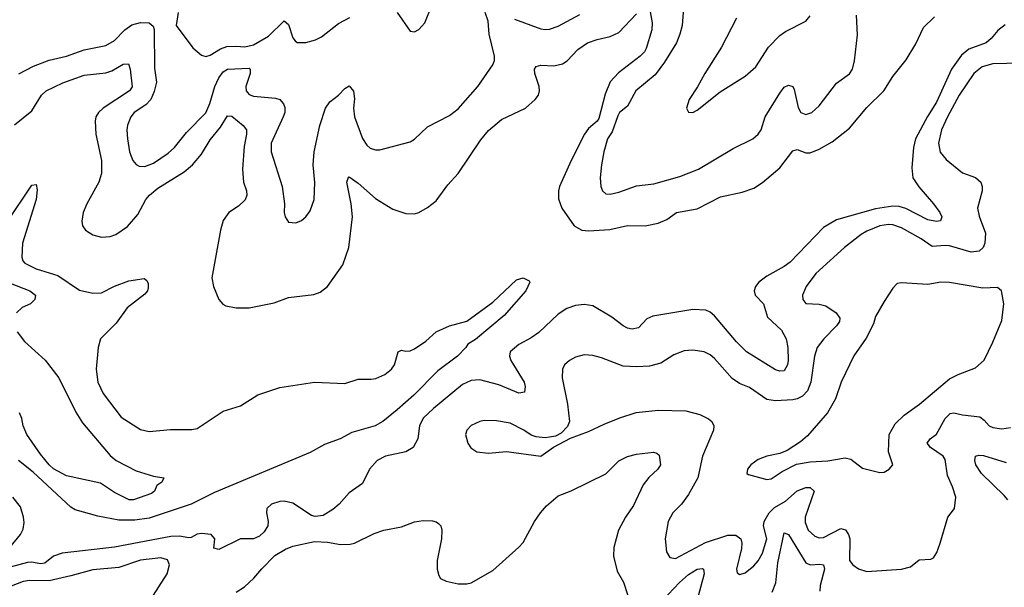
# Model space of a CAD drawing. Header units: inches. Extents: x 1552611 to 1694776, y 811966 to 917215.
# Tile 224 of 256: x 1584014 to 1588542, y 891427 to 894037. Entities that reach past the tile are written whole.
import ezdxf

# ---------------------------------------------------------------- set-up
doc = ezdxf.new("R2010")
doc.units = ezdxf.units.IN
doc.header["$MEASUREMENT"] = 0
doc.layers.add('B5889', color=7, linetype='Continuous')

msp = doc.modelspace()

# ---------------------------------------------------------------- linework, layer by layer
at = {"layer": 'B5889', "color": 5}
for points, elevation in [([(1583990, 893554.2), (1584070, 893618.6), (1584115.2, 893690), (1584135.8, 893710), (1584213.4, 893746.6), (1584310, 893781.8), (1584410, 893792.3), (1584437.7, 893802.3), (1584490, 893832.7), (1584514.3, 893834.3), (1584522.3, 893810), (1584532.1, 893727.9), (1584518.9, 893710), (1584398.3, 893630), (1584377.3, 893610), (1584365, 893590), (1584361, 893570), (1584363.8, 893510), (1584391.1, 893390), (1584391.1, 893330), (1584377.5, 893290), (1584322.3, 893190), (1584306.7, 893150), (1584299.3, 893110), (1584303.2, 893090), (1584316.5, 893070), (1584350, 893047.8), (1584390, 893037.4), (1584430, 893039.8), (1584456.4, 893050), (1584510, 893086.2), (1584558.2, 893141.8), (1584594.9, 893210), (1584610.6, 893230), (1584650, 893262.6), (1584770, 893337.2), (1584809, 893370), (1584850, 893418.2), (1584890, 893485), (1584937.2, 893542.8), (1584970, 893594.3), (1584990, 893593.8), (1585042.6, 893550), (1585058, 893530), (1585058, 893510), (1585045.8, 893454.2), (1585039.6, 893350), (1585043.4, 893290), (1585057.4, 893250), (1585059.4, 893230), (1585050.5, 893209.5), (1585020, 893180), (1584976.1, 893150), (1584950, 893113.3), (1584937.9, 893070), (1584898.4, 892850), (1584904.9, 892810), (1584930.5, 892750), (1584949, 892729), (1584962, 892722), (1585010, 892712), (1585070, 892712.2), (1585184.6, 892735.4), (1585250, 892759.5), (1585366.9, 892773.1), (1585396, 892784), (1585429.6, 892810), (1585499.7, 892910), (1585528.6, 892990), (1585544.7, 893130), (1585538.6, 893190), (1585518.5, 893290), (1585527, 893313), (1585530, 893314), (1585570, 893286.2), (1585650, 893214.8), (1585730, 893165.7), (1585790, 893146), (1585830, 893144.9), (1585850, 893150.6), (1585890, 893173.4), (1585930, 893204.9), (1585982.6, 893277.4), (1586030, 893330.3), (1586135.5, 893484.5), (1586170, 893528), (1586230, 893577.6), (1586340.4, 893630), (1586384.7, 893670), (1586399.7, 893690), (1586405.3, 893710), (1586403.1, 893730), (1586383.5, 893790), (1586382.3, 893810), (1586390, 893822.4), (1586410, 893827.7), (1586470, 893824.7), (1586510, 893834.4), (1586531.8, 893848.2), (1586580.6, 893899.4), (1586625.7, 893930), (1586670, 893946.3), (1586730, 893959.3), (1586770, 893978.2), (1586850, 894064.2)], 920), ([(1584010, 893788.8), (1584077.2, 893822.8), (1584150, 893850.8), (1584229.2, 893869.2), (1584310, 893898.4), (1584410, 893917.7), (1584450, 893941.6), (1584497.5, 893990), (1584530, 894013.9), (1584570, 894024.8), (1584610, 894022.3), (1584627.6, 894007.6), (1584631.9, 893991.9), (1584634.8, 893814.8), (1584643.3, 893750), (1584632.6, 893707.4), (1584617.2, 893670), (1584593.7, 893646.3), (1584541.3, 893610), (1584524.7, 893590), (1584510, 893552.3), (1584506.7, 893530), (1584509.5, 893490), (1584519.4, 893430), (1584534.4, 893390), (1584550, 893371.5), (1584564.1, 893364.1), (1584590, 893362.5), (1584630, 893377.6), (1584697.3, 893422.7), (1584726.6, 893450), (1584782, 893518), (1584870, 893609.3), (1584888.4, 893651.6), (1584911.2, 893730), (1584930, 893769.3), (1584950, 893796.6), (1584970.4, 893809.6), (1585070, 893814), (1585074, 893810), (1585074.6, 893790), (1585053.6, 893730), (1585055, 893710), (1585061.8, 893701.8), (1585070, 893693.4), (1585090, 893685.9), (1585190, 893676.8), (1585210, 893670.2), (1585228.1, 893650), (1585233.5, 893633.5), (1585233.2, 893610), (1585226.6, 893590), (1585171.3, 893470), (1585170.2, 893430.2), (1585221.7, 893270), (1585232.7, 893190), (1585230.7, 893150), (1585234.8, 893130), (1585250, 893106.8), (1585283.5, 893103.5), (1585310, 893114), (1585330, 893130.7), (1585350, 893158.8), (1585368, 893210), (1585371.7, 893288.3), (1585364.1, 893370), (1585368.7, 893430), (1585395.2, 893550), (1585421, 893630), (1585440.7, 893659.3), (1585480.4, 893690), (1585510, 893720.4), (1585530, 893732.4), (1585549, 893709), (1585553.6, 893673.6), (1585549.5, 893630), (1585553.5, 893590), (1585591.3, 893491.3), (1585610, 893459.5), (1585626, 893446), (1585650, 893438.3), (1585670, 893439), (1585810, 893475.6), (1585830, 893487.4), (1585890, 893544.2), (1585990, 893596.9), (1586030, 893627.6), (1586120.4, 893730), (1586190.6, 893829.4), (1586197.8, 893850), (1586197.8, 893870), (1586172.8, 893970), (1586168.4, 894030), (1586155.1, 894070)], 940), ([(1584743.4, 894070), (1584733.4, 894010), (1584810, 893907.2), (1584850, 893874.6), (1584870, 893868.2), (1584890, 893873.4), (1584937.2, 893902.8), (1584966.9, 893913.1), (1585010, 893916.1), (1585050, 893911.6), (1585090, 893920.8), (1585159, 893961), (1585230, 894031.7), (1585250, 894014.9), (1585270, 893953.4), (1585280.5, 893940.5), (1585290, 893932.4), (1585330, 893932.2), (1585375.1, 893944.9), (1585401.4, 893958.6), (1585480.6, 894019.4), (1585532.7, 894047.3)], 960), ([(1585750.3, 894070.3), (1585810, 893984.7), (1585830, 893981), (1585850, 893991.3), (1585878, 894022), (1585910, 894102)], 960), ([(1586290, 894039.3), (1586410, 893995.3), (1586430, 893991.5), (1586450, 893994), (1586490, 894007.1), (1586590, 894060.7)], 940), ([(1586910.3, 894090.3), (1586922.8, 894022.8), (1586921, 893990), (1586895.4, 893904.6), (1586887.8, 893890), (1586867.8, 893870), (1586767.2, 893792.8), (1586729, 893751), (1586706, 893694), (1586677.4, 893582.6), (1586669.4, 893570.6), (1586630, 893537.1), (1586612.3, 893510), (1586550.1, 893390), (1586496.6, 893270), (1586491.6, 893250), (1586492.7, 893212.7), (1586507.9, 893170), (1586563.5, 893090), (1586599.5, 893070), (1586630, 893065.6), (1586727.4, 893072.6), (1586810, 893091.5), (1586890, 893089.5), (1586950, 893101.2), (1586990, 893118.2), (1587035.1, 893150), (1587130, 893168), (1587236.9, 893223.1), (1587336.6, 893243.4), (1587390, 893262.6), (1587430, 893289.2), (1587510, 893356), (1587570, 893434.3), (1587590, 893440.3), (1587630, 893425.2), (1587650, 893425.6), (1587690, 893441.5), (1587750, 893476), (1587830, 893538.9), (1587910, 893633.4), (1587988.2, 893710), (1588030, 893775.3), (1588090, 893852.7), (1588134.5, 893925.5), (1588170, 894000.5), (1588220.9, 894050)], 920), ([(1587066.5, 894090), (1587060.6, 894010), (1587050.2, 893970), (1587034.2, 893930), (1586978.9, 893841.1), (1586935.8, 893784.2), (1586846.9, 893710), (1586810, 893638.9), (1586773.1, 893610), (1586764.2, 893595.8), (1586739, 893521), (1586716.9, 893490), (1586700.7, 893430), (1586689, 893369), (1586684, 893310), (1586686.5, 893270), (1586694.4, 893250), (1586710, 893237), (1586730, 893234.6), (1586770, 893243.9), (1586850, 893272.6), (1586930, 893282.4), (1587050, 893315.8), (1587135.6, 893350), (1587294.8, 893445.2), (1587386, 893490), (1587410, 893510.6), (1587423.6, 893530), (1587442.4, 893590), (1587510, 893698.9), (1587530, 893727.6), (1587550, 893736.1), (1587570, 893730.3), (1587576.4, 893716.4), (1587594, 893634), (1587606.3, 893610), (1587630, 893600.9), (1587656.2, 893610), (1587690, 893640.3), (1587770, 893744.9), (1587830, 893788.7), (1587843.5, 893810), (1587852.5, 893847.5), (1587867.7, 893967.7), (1587862.2, 894057.8)], 940), ([(1588545.8, 894014.2), (1588512.3, 893987.7), (1588481.6, 893950), (1588458, 893930), (1588378.3, 893901.7), (1588345.7, 893874.3), (1588299.3, 893810), (1588230, 893657.4), (1588188.5, 893591.5), (1588133.7, 893490), (1588124.7, 893450), (1588116.5, 893356.5), (1588121.8, 893310), (1588148.9, 893268.9), (1588217, 893190), (1588245.3, 893150), (1588255.3, 893130), (1588248.2, 893111.8), (1588230.2, 893109.8), (1588190, 893117.5), (1588088.9, 893168.9), (1588058.2, 893178.2), (1588030, 893180.3), (1587950, 893167), (1587770, 893116.6), (1587710, 893082.3), (1587558, 892922), (1587530, 892901.9), (1587450, 892858.6), (1587413.8, 892830), (1587397.5, 892810), (1587391.1, 892790), (1587395.9, 892770), (1587434.5, 892730), (1587453.8, 892670), (1587516.9, 892610), (1587538.2, 892570), (1587546, 892530), (1587547.9, 892470), (1587545.2, 892450), (1587530, 892423), (1587510, 892420.4), (1587490, 892427.9), (1587355.8, 892510), (1587310, 892555.4), (1587210, 892675.4), (1587190, 892692.7), (1587170, 892701.2), (1587110, 892705.2), (1586926.1, 892673.9), (1586898.8, 892661.2), (1586859.2, 892620.8), (1586830, 892614), (1586810, 892618.6), (1586790, 892629.8), (1586737.4, 892670), (1586650, 892722), (1586610, 892728.2), (1586570, 892722.9), (1586530, 892709), (1586490, 892683.7), (1586400.9, 892599.1), (1586365.7, 892574.3), (1586310, 892544.1), (1586270.2, 892510), (1586266.7, 892490), (1586273, 892470), (1586333.9, 892370), (1586339.4, 892350), (1586335.1, 892324.9), (1586310, 892319.2), (1586218.1, 892358.1), (1586130, 892381.8), (1586090, 892378.6), (1586050, 892360.5), (1585916.8, 892250), (1585870, 892205.3), (1585853.1, 892170), (1585844.6, 892110), (1585823.2, 892070), (1585790.1, 892049.9), (1585696.3, 892030), (1585657.4, 892010), (1585623.2, 891970), (1585590, 891904.2), (1585530, 891861.3), (1585484, 891810), (1585455, 891785), (1585410, 891758.2), (1585372.5, 891752.5), (1585356.8, 891756.8), (1585270, 891813.6), (1585230, 891823.8), (1585210, 891822.2), (1585172.4, 891810), (1585151.5, 891790), (1585149.4, 891770), (1585157.2, 891730), (1585154.7, 891710), (1585138.3, 891681.7), (1585117.6, 891662.4), (1585090, 891650.6), (1585029.2, 891650.8), (1584930, 891601.6), (1584907.8, 891607.8), (1584912.3, 891650), (1584895.1, 891670), (1584850, 891674.7), (1584830, 891671), (1584803.4, 891656.6), (1584790, 891654.9), (1584750, 891663.2), (1584710, 891661.4), (1584450, 891612.3), (1584210, 891584), (1584170, 891571.1), (1584130, 891538.5), (1584110, 891534.7), (1584070, 891543), (1584050, 891541.9), (1583970, 891519.7)], 920), ([(1587310, 894043.7), (1587242, 893910), (1587164.2, 893790), (1587131.8, 893728.2), (1587093.4, 893670), (1587080.7, 893630), (1587090, 893611.3), (1587110, 893611), (1587130, 893620.7), (1587234.8, 893705.2), (1587350, 893777), (1587399.4, 893820.6), (1587457.4, 893910), (1587510, 893963.7), (1587536.6, 893983.4), (1587630, 894030.7), (1587650, 894054.8)], 960), ([(1588617.4, 893837.4), (1588490, 893834.7), (1588439.7, 893820.3), (1588401.9, 893790), (1588334.8, 893690), (1588281.4, 893590), (1588253.1, 893530), (1588240.2, 893470), (1588247.7, 893427.7), (1588274.3, 893394.3), (1588350, 893333.1), (1588410, 893311.3), (1588433.6, 893290), (1588440.7, 893270), (1588440.2, 893250), (1588418.2, 893170), (1588426.5, 893133.5), (1588456.1, 893056.1), (1588451.8, 893010), (1588444.7, 892990), (1588427.1, 892972.9), (1588390, 892967.9), (1588290, 892996.9), (1588270, 892999.6), (1588210, 892994.1), (1588159.8, 893030), (1588070, 893080.8), (1588030, 893094.3), (1588010, 893095.6), (1587970, 893089.9), (1587910, 893064.3), (1587883.9, 893050), (1587807.9, 892990), (1587675.8, 892870), (1587631.3, 892810), (1587614.7, 892770), (1587615.3, 892750), (1587630, 892731.8), (1587690, 892728.8), (1587721.8, 892721.8), (1587768.9, 892690), (1587785.2, 892665.2), (1587784.7, 892650), (1587771.1, 892630), (1587712.3, 892570), (1587681.5, 892530), (1587669.6, 892490.4), (1587652.7, 892370), (1587636.6, 892330), (1587614.1, 892305.9), (1587590, 892293.9), (1587569.9, 892289.9), (1587490, 892284.3), (1587450, 892290.6), (1587370, 892346.2), (1587324.4, 892364.4), (1587290, 892386.9), (1587210, 892478.9), (1587190, 892496.9), (1587162, 892510), (1587110, 892517.6), (1587070, 892514.8), (1587023.1, 892496.9), (1586962.2, 892457.8), (1586910, 892443.5), (1586850, 892440.3), (1586790, 892444.5), (1586690, 892483), (1586650, 892492.8), (1586610, 892495.8), (1586570, 892485.1), (1586543, 892470), (1586520.3, 892450), (1586510.3, 892430), (1586508.2, 892390), (1586534, 892270), (1586542, 892190), (1586534, 892166), (1586504.7, 892135.3), (1586477.5, 892122.5), (1586450, 892117), (1586430, 892114.5), (1586390, 892119.3), (1586366.8, 892126.8), (1586333.2, 892150), (1586270, 892182.4), (1586207.3, 892192.7), (1586150, 892193.6), (1586130.4, 892189.6), (1586090, 892172), (1586070.6, 892150), (1586063.8, 892130), (1586074.9, 892090), (1586089.1, 892069.1), (1586116, 892050), (1586170, 892044.6), (1586252.2, 892052.2), (1586410, 892031), (1586469.1, 892070.9), (1586546.8, 892113.2), (1586630, 892143.1), (1586702, 892178), (1586774, 892206), (1586849.7, 892230.3), (1586950, 892242), (1587078, 892238), (1587142, 892222), (1587182.4, 892202.4), (1587197.1, 892190), (1587206.7, 892170), (1587204.2, 892150), (1587154.7, 892030), (1587132.2, 891930), (1587090, 891853.3), (1587057.4, 891810), (1587018.3, 891770), (1586996.9, 891730), (1586982.9, 891650), (1586989, 891590), (1587004.2, 891564.2), (1587030, 891560.2), (1587167.3, 891632.7), (1587270, 891667.3), (1587306.9, 891666.9), (1587330.1, 891650.1), (1587335.4, 891630), (1587333.9, 891606.1), (1587310.6, 891510.6), (1587314, 891494), (1587326.4, 891486.4), (1587350, 891494.4), (1587390, 891525.7), (1587410, 891548.9), (1587430, 891584.6), (1587449.9, 891650), (1587434.6, 891710), (1587438.1, 891730), (1587460.6, 891770), (1587485, 891795), (1587535.9, 891824.1), (1587590, 891870.6), (1587630, 891885.7), (1587650, 891885.6), (1587668.1, 891870), (1587626, 891750), (1587625.6, 891725.6), (1587640.8, 891690), (1587670, 891661.8), (1587690, 891654.5), (1587710, 891656.6), (1587790, 891697.9), (1587811.8, 891691.8), (1587825.9, 891670), (1587832.2, 891650), (1587830.3, 891550.3), (1587845.5, 891530), (1587871.5, 891511.5), (1587910, 891499.5), (1588070, 891510.5), (1588110, 891522), (1588150, 891553), (1588203.6, 891556.4), (1588216.6, 891563.4), (1588232.3, 891587.7), (1588247.8, 891630), (1588282, 891750), (1588312.7, 891790), (1588318.9, 891841.1), (1588304.2, 891890), (1588281, 891941), (1588270, 892014.7), (1588260.8, 892030), (1588203.1, 892070), (1588187.7, 892090), (1588200.4, 892110), (1588230, 892132.1), (1588270, 892203.2), (1588293.8, 892226.2), (1588310, 892230.2), (1588350, 892219.8), (1588430, 892211.3), (1588450, 892196), (1588472.4, 892170), (1588490, 892161.6), (1588530, 892156.5), (1588570, 892162.2)], 940), ([(1583954.9, 893105.1), (1584070, 893275.8), (1584090, 893279.1), (1584095.1, 893255.1), (1584090.1, 893210.1), (1584027.9, 893010), (1584024.8, 892944.8), (1584028.4, 892928.4), (1584037.9, 892917.9), (1584090, 892891.3), (1584190, 892861), (1584290, 892794.2), (1584350, 892779.1), (1584390, 892781.9), (1584450, 892811.7), (1584515.8, 892835.8), (1584587.1, 892847.1), (1584598.5, 892838.5), (1584604.5, 892824.5), (1584604.9, 892804.9), (1584601.7, 892790), (1584590, 892775.1), (1584508.3, 892711.7), (1584458.2, 892641.8), (1584385.3, 892570), (1584375.3, 892530), (1584366.4, 892430), (1584373, 892370), (1584398.2, 892318.2), (1584481.5, 892210), (1584570, 892152.9), (1584610, 892144.1), (1584707.1, 892152.9), (1584806.4, 892153.6), (1584830, 892158.2), (1584950, 892237.8), (1585030, 892262.2), (1585110, 892311.9), (1585210, 892346.3), (1585370, 892370.9), (1585510, 892364.3), (1585570, 892384.9), (1585630, 892384.2), (1585651.9, 892388.1), (1585693.6, 892406.4), (1585723.4, 892430), (1585737.5, 892450), (1585754, 892510), (1585770, 892517.6), (1585790, 892513.1), (1585810, 892515), (1585830, 892523.2), (1585881.7, 892558.3), (1585930, 892601.5), (1585990, 892628.8), (1586070, 892651.7), (1586190, 892738.5), (1586298.9, 892841.1), (1586330, 892850.6), (1586356.7, 892836.7), (1586360.7, 892830), (1586342.3, 892790), (1586242.9, 892677.1), (1586110, 892566.4), (1586074.8, 892545.2), (1586065.8, 892530), (1586027.2, 892490), (1585937.3, 892422.7), (1585826.8, 892310), (1585750, 892243.1), (1585683.7, 892190), (1585649.4, 892170), (1585541.4, 892138.6), (1585488.4, 892110), (1585415.9, 892084.1), (1585350, 892046.6), (1584910, 891863.7), (1584803, 891810), (1584610, 891744.6), (1584544.5, 891735.5), (1584470, 891736.5), (1584373.7, 891753.7), (1584270, 891784.1), (1584250, 891795.4), (1584076.9, 891956.9), (1584009.3, 892010)], 880), ([(1583970, 892825.8), (1584060.4, 892790), (1584086.7, 892770), (1584084.4, 892750), (1584064.4, 892730), (1584025.5, 892714.5), (1583998.9, 892690)], 860), ([(1584002.2, 892602.2), (1584037, 892557), (1584131, 892471), (1584194.2, 892390), (1584272.8, 892232.8), (1584303, 892183), (1584430, 892033.4), (1584458, 892010), (1584550, 891963.5), (1584630, 891938.6), (1584677.3, 891930), (1584667.7, 891910), (1584645.3, 891894.7), (1584633.7, 891870), (1584621, 891859), (1584538, 891830), (1584518, 891830), (1584450, 891862.7), (1584386.3, 891906.3), (1584230, 891940.2), (1584170, 891972.6), (1584149.9, 891990), (1584110, 892039), (1584046.9, 892130), (1584029.9, 892170), (1584024, 892204), (1584014, 892230)], 860), ([(1585010, 891404.4), (1585047.5, 891430), (1585091.6, 891470), (1585127.1, 891512.9), (1585187, 891573), (1585237, 891603), (1585270, 891616.5), (1585370, 891638.4), (1585430, 891634.4), (1585490, 891624.2), (1585534.6, 891625.4), (1585553.2, 891630), (1585644.7, 891675.3), (1585689, 891690), (1585770, 891706), (1585830, 891729.1), (1585870, 891733.8), (1585912.5, 891732.5), (1585930, 891728.5), (1585940.5, 891720.5), (1585950.3, 891710), (1585955.6, 891690), (1585954.3, 891650), (1585934.6, 891550), (1585934, 891510), (1585941.1, 891481.1), (1585950, 891467.3), (1585976.1, 891456.1), (1586030, 891443.8), (1586070, 891443), (1586090, 891448.2), (1586190, 891504.4), (1586310, 891611.4), (1586330, 891634), (1586382, 891730), (1586409.6, 891770.4), (1586437.5, 891802.5), (1586490, 891847.9), (1586550, 891870.6), (1586710, 891948.4), (1586770, 892008.4), (1586810, 892029.4), (1586850, 892040.2), (1586928.8, 892048.8), (1586943.9, 892043.9), (1586954.3, 892034.3), (1586961.1, 891990), (1586948.9, 891970), (1586908, 891932), (1586882.1, 891897.9), (1586836.9, 891803.1), (1586799.4, 891750), (1586767.9, 891690), (1586746, 891610), (1586744.9, 891570), (1586761.8, 891501.8), (1586791.5, 891451.5), (1586811.1, 891390)], 920), ([(1588558, 891830), (1588541.1, 891850), (1588436.5, 891950), (1588410.8, 891990), (1588407.1, 892010), (1588409.8, 892030.2), (1588424.7, 892035.3), (1588446.3, 892033.7), (1588550, 892000.6)], 920), ([(1583969, 891611), (1584017.6, 891670), (1584030, 891694), (1584034.2, 891725.8), (1584032, 891750), (1584017.4, 891797.4), (1583982.2, 891842.2)], 920), ([(1587475.2, 891404.8), (1587491.8, 891448.2), (1587500.2, 891539.8), (1587530, 891677.6), (1587550, 891670.2), (1587630, 891539.8), (1587650, 891530.1), (1587693.9, 891533.9), (1587710.6, 891530.6), (1587714.5, 891510), (1587695.1, 891435.1), (1587694, 891410)], 920), ([(1584615.4, 891370), (1584692.5, 891490), (1584703.5, 891530), (1584694.1, 891554.1), (1584662.7, 891562.7), (1584570, 891552.8), (1584470, 891518), (1584350, 891508.1), (1584250, 891479.6), (1584150, 891457.5), (1584061.5, 891458.5), (1584030, 891454.5), (1583910, 891407.6)], 940), ([(1586970, 891366), (1587048.6, 891450), (1587090, 891485.7), (1587130, 891510.7), (1587153.9, 891513.9), (1587158.7, 891510), (1587162, 891490), (1587112.9, 891307.1)], 920)]:
    msp.add_lwpolyline(points, dxfattribs=dict(at, elevation=elevation))
at = {"layer": 'B5889', "color": 5, "elevation": 960}
msp.add_lwpolyline([(1588250, 892829.7), (1588190, 892818.9), (1588070, 892827.3), (1588050, 892823.7), (1588030, 892802.7), (1587990, 892740.7), (1587950, 892672), (1587940.6, 892639.4), (1587907.1, 892572.9), (1587850, 892491.8), (1587791.3, 892370), (1587765.8, 892294.2), (1587728.9, 892230), (1587636.8, 892123.2), (1587604.5, 892095.5), (1587544, 892056), (1587510, 892042.4), (1587450, 892030.9), (1587410, 892014.5), (1587375.8, 891990), (1587360.4, 891970), (1587358.8, 891950), (1587366, 891946), (1587450, 891923.2), (1587470, 891926.5), (1587520.3, 891959.7), (1587587.1, 891992.9), (1587650, 892003.9), (1587730, 892008.7), (1587810, 892022.2), (1587836.7, 892016.7), (1587890, 891974.9), (1587970, 891955.5), (1587990, 891956.3), (1588012.7, 891970), (1588029.2, 891990), (1588009.6, 892049.6), (1588012.9, 892130), (1588040.7, 892179.3), (1588081.4, 892218.6), (1588152.4, 892270), (1588290, 892385.4), (1588330, 892406.3), (1588410, 892437), (1588450, 892472.4), (1588490, 892554.9), (1588530, 892653.4), (1588539.3, 892730), (1588529.7, 892790), (1588510, 892806.4), (1588443.3, 892803.3), (1588290, 892828.6)], close=True, dxfattribs=at)

doc.saveas('drawing.dxf')
